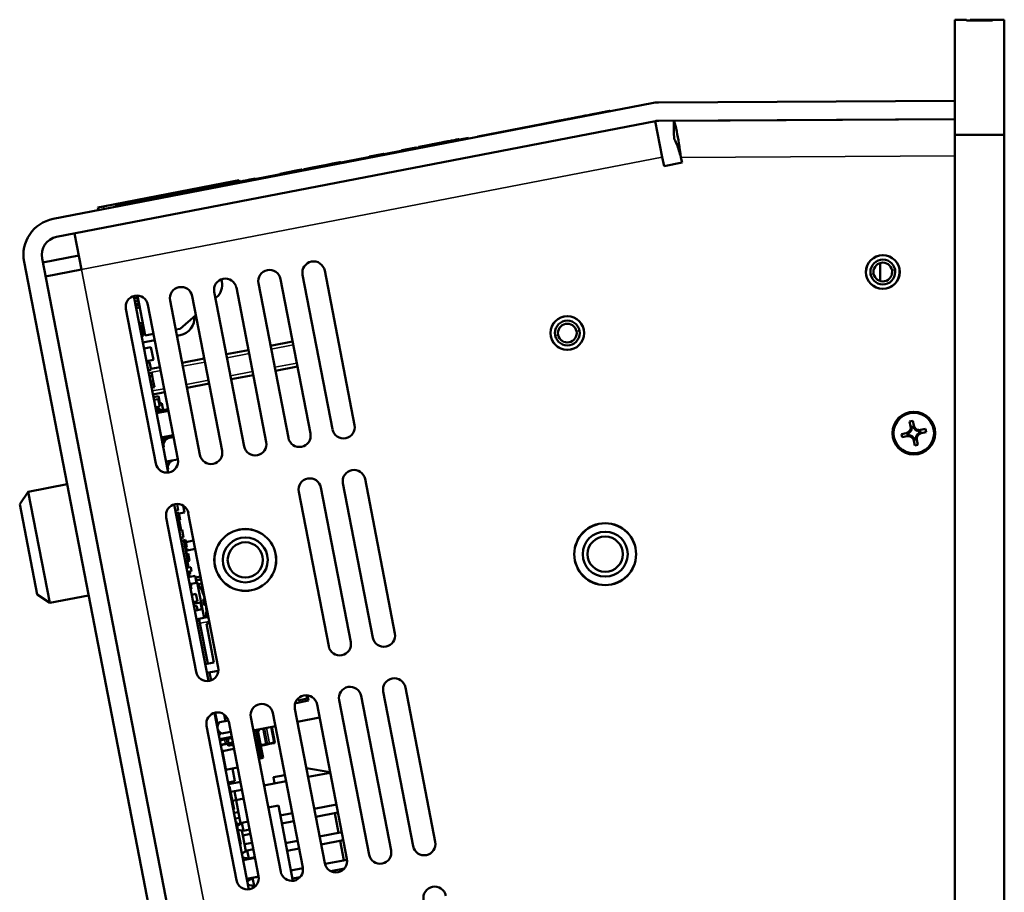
# Model space of a CAD drawing. Header units: inches. Extents: x 23.7 to 69.9, y 6 to 64.2.
# Tile 8 of 158: x 23.7 to 29.2, y 19.4 to 24.3. Entities that reach past the tile are written whole.
import ezdxf

# ---------------------------------------------------------------- set-up
doc = ezdxf.new("R2010")
doc.units = ezdxf.units.IN
doc.header["$MEASUREMENT"] = 0
doc.layers.add('Visible (ANSI)', color=7, linetype='Continuous', lineweight=50)
doc.layers.add('Visible Narrow (ANSI)', color=7, linetype='Continuous', lineweight=35)

msp = doc.modelspace()

# ---------------------------------------------------------------- linework, layer by layer
at = {"layer": 'Visible (ANSI)'}
for p, q in [((28.8896, 24.2518), (28.8896, 23.6118)), ((28.9546, 24.2518), (28.8896, 24.2518)), ((28.9546, 24.2468), (28.9546, 24.2518)), ((29.0996, 24.2468), (28.9546, 24.2468)), ((28.9746, 24.2468), (28.9746, 24.2518)), ((29.0996, 24.2518), (28.9746, 24.2518)), ((29.0996, 24.2518), (29.0996, 24.2468)), ((29.1646, 24.2518), (29.0996, 24.2518)), ((29.1646, 23.6118), (29.1646, 24.2518)), ((28.8896, 23.8006), (27.244, 23.7917)), ((27.2064, 23.788), (23.8794, 23.1443)), ((26.971, 23.7424), (26.9707, 23.7444)), ((26.9717, 23.7426), (26.9713, 23.7445)), ((26.9737, 23.743), (26.9733, 23.7449)), ((26.8747, 23.7259), (26.8742, 23.7258)), ((26.8746, 23.7238), (26.8742, 23.7258)), ((26.8751, 23.7239), (26.8747, 23.7259)), ((28.8896, 23.6987), (27.2445, 23.6898)), ((27.3287, 23.6902), (28.8896, 23.6986)), ((28.4302, 23.6962), (28.4302, 23.6962)), ((23.8988, 23.0443), (27.2257, 23.6879)), ((26.545, 23.6621), (26.2386, 23.6028)), ((26.602, 23.6731), (26.545, 23.6621)), ((26.5454, 23.6601), (26.545, 23.6621)), ((26.6569, 23.6837), (26.602, 23.6731)), ((26.6023, 23.6711), (26.602, 23.6731)), ((26.6573, 23.6817), (26.6569, 23.6837)), ((26.6587, 23.682), (26.6583, 23.684)), ((26.6598, 23.6822), (26.6594, 23.6842)), ((27.2254, 23.6879), (27.2641, 23.4878)), ((26.1872, 23.5959), (24.2236, 23.216)), ((26.094, 23.5779), (26.0937, 23.5798)), ((26.0971, 23.5805), (26.0991, 23.5809)), ((26.0974, 23.5785), (26.0971, 23.5805)), ((26.0995, 23.5789), (26.0991, 23.5809)), ((26.1346, 23.5857), (26.1343, 23.5877)), ((26.1882, 23.591), (26.1872, 23.5959)), ((26.2369, 23.6025), (26.2368, 23.6024)), ((26.2372, 23.6005), (26.2368, 23.6024)), ((26.2369, 23.6025), (26.2386, 23.6028)), ((26.2373, 23.6005), (26.2369, 23.6025)), ((26.239, 23.6008), (26.2386, 23.6028)), ((28.8896, 23.6118), (29.1646, 23.6118)), ((28.8896, 23.6118), (28.8896, 8.3718)), ((29.1646, 8.3718), (29.1646, 23.6118)), ((25.8165, 23.5242), (25.8161, 23.5261)), ((25.8174, 23.5264), (25.8368, 23.5301)), ((25.8178, 23.5244), (25.8174, 23.5264)), ((25.8368, 23.5301), (25.896, 23.5416)), ((25.8372, 23.5282), (25.8368, 23.5301)), ((25.8964, 23.5396), (25.896, 23.5416)), ((25.8977, 23.5399), (25.8973, 23.5418)), ((25.9104, 23.5423), (25.91, 23.5443)), ((25.9134, 23.545), (25.9703, 23.556)), ((25.9138, 23.543), (25.9134, 23.545)), ((25.9934, 23.5584), (25.993, 23.5603)), ((26.0005, 23.5598), (26.0002, 23.5617)), ((26.0127, 23.5621), (26.0124, 23.5641)), ((25.6364, 23.4893), (25.636, 23.4913)), ((25.6374, 23.4915), (25.7159, 23.5067)), ((25.6377, 23.4896), (25.6374, 23.4915)), ((25.7163, 23.5048), (25.7159, 23.5067)), ((25.7176, 23.505), (25.7173, 23.507)), ((27.2641, 23.4878), (27.2738, 23.4378)), ((27.3738, 23.4571), (27.3681, 23.4866)), ((25.2296, 23.4127), (25.2588, 23.4183)), ((25.2592, 23.4163), (25.2588, 23.4183)), ((25.2612, 23.4167), (25.2608, 23.4187)), ((25.2734, 23.4191), (25.273, 23.4211)), ((25.2764, 23.4217), (25.3208, 23.4303)), ((25.2768, 23.4197), (25.2764, 23.4217)), ((25.3208, 23.4303), (25.3596, 23.4378)), ((25.3212, 23.4283), (25.3208, 23.4303)), ((25.3596, 23.4378), (25.3996, 23.4455)), ((25.3599, 23.4358), (25.3596, 23.4378)), ((25.3996, 23.4455), (25.4308, 23.4516)), ((25.4, 23.4436), (25.3996, 23.4455)), ((25.4308, 23.4516), (25.4728, 23.4597)), ((25.4312, 23.4496), (25.4308, 23.4516)), ((25.4731, 23.4577), (25.4728, 23.4597)), ((25.4765, 23.4584), (25.4762, 23.4604)), ((27.2738, 23.4378), (27.3738, 23.4571)), ((24.9575, 23.36), (24.9646, 23.3614)), ((24.965, 23.3594), (24.9646, 23.3614)), ((25.0016, 23.3665), (25.0012, 23.3685)), ((25.1393, 23.3931), (25.1389, 23.3951)), ((25.141, 23.3955), (25.2296, 23.4127)), ((25.1413, 23.3935), (25.141, 23.3955)), ((25.23, 23.4107), (25.2296, 23.4127)), ((24.8843, 23.354), (24.1578, 23.2134)), ((24.74, 23.3159), (24.7396, 23.3179)), ((24.742, 23.3163), (24.7416, 23.3182)), ((24.7428, 23.3164), (24.7425, 23.3184)), ((24.8241, 23.3322), (24.8238, 23.3341)), ((24.8272, 23.3348), (24.8292, 23.3352)), ((24.8275, 23.3328), (24.8272, 23.3348)), ((24.8296, 23.3332), (24.8292, 23.3352)), ((24.8647, 23.34), (24.8644, 23.342)), ((24.8797, 23.3429), (24.8793, 23.3449)), ((24.8843, 23.354), (24.9137, 23.3597)), ((24.9153, 23.3518), (24.9137, 23.3597)), ((24.9199, 23.3527), (24.9296, 23.3546)), ((24.9203, 23.3508), (24.9199, 23.3527)), ((24.9299, 23.3526), (24.9296, 23.3546)), ((24.9578, 23.358), (24.9575, 23.36)), ((24.2454, 23.2266), (24.6088, 23.2969)), ((24.2461, 23.2233), (24.6094, 23.2936)), ((24.4418, 23.2582), (24.4415, 23.2602)), ((24.4449, 23.2608), (24.4469, 23.2612)), ((24.4452, 23.2589), (24.4449, 23.2608)), ((24.4473, 23.2593), (24.4469, 23.2612)), ((24.4824, 23.2661), (24.482, 23.268)), ((24.4832, 23.2662), (24.4829, 23.2682)), ((24.5645, 23.2819), (24.5642, 23.2839)), ((24.5676, 23.2846), (24.5696, 23.285)), ((24.5679, 23.2826), (24.5676, 23.2846)), ((24.57, 23.283), (24.5696, 23.285)), ((24.6051, 23.2898), (24.6048, 23.2918)), ((24.6165, 23.2984), (24.6088, 23.2969)), ((24.6171, 23.2951), (24.6094, 23.2936)), ((24.6165, 23.2984), (24.6197, 23.2947)), ((24.6165, 23.2984), (24.6171, 23.2951)), ((24.6171, 23.2951), (24.6194, 23.2926)), ((24.6171, 23.2951), (24.6177, 23.2922)), ((24.6201, 23.2927), (24.6197, 23.2947)), ((24.6222, 23.2931), (24.6218, 23.2951)), ((24.1283, 23.2077), (24.1578, 23.2134)), ((24.1283, 23.2077), (24.1312, 23.193)), ((24.2246, 23.2111), (24.2236, 23.216)), ((24.2454, 23.2266), (24.23, 23.2236)), ((24.2306, 23.2204), (24.23, 23.2236)), ((24.2461, 23.2233), (24.2306, 23.2204)), ((24.2312, 23.2174), (24.2306, 23.2204)), ((24.2461, 23.2233), (24.2454, 23.2266)), ((24.2466, 23.2204), (24.2461, 23.2233)), ((24.3605, 23.2425), (24.3601, 23.2444)), ((23.9988, 23.0636), (24.0376, 22.8635)), ((26.5755, 8.6727), (23.8181, 22.9249)), ((23.8226, 22.9016), (24.0227, 22.9403)), ((23.7181, 22.9055), (26.4755, 8.6534)), ((28.4746, 22.7992), (28.4746, 22.899)), ((24.0376, 22.8635), (23.8375, 22.8248)), ((25.2656, 22.8337), (25.4318, 21.9747)), ((25.5545, 21.9984), (25.3883, 22.8575)), ((24.8169, 22.7956), (24.8143, 22.8092)), ((25.0636, 21.9034), (24.8974, 22.7625)), ((25.0201, 22.7863), (25.1863, 21.9272)), ((25.3091, 21.9509), (25.1428, 22.81)), ((24.3282, 22.7158), (24.5181, 21.7345)), ((24.3306, 22.7035), (24.3502, 22.7073)), ((24.3499, 22.6879), (24.3463, 22.7066)), ((24.3481, 22.7181), (24.3911, 22.4962)), ((24.8182, 21.856), (24.652, 22.715)), ((24.7747, 22.7388), (24.9409, 21.8797)), ((24.7814, 22.7039), (24.7869, 22.7087)), ((24.3342, 22.6848), (24.3499, 22.6879)), ((24.3371, 22.6697), (24.3568, 22.6735)), ((24.3388, 22.6612), (24.3584, 22.665)), ((24.3414, 22.6475), (24.3611, 22.6513)), ((24.5727, 21.8085), (24.4065, 22.6675)), ((24.5292, 22.6913), (24.6954, 21.8322)), ((24.2838, 22.6438), (24.45, 21.7847)), ((24.5855, 22.5339), (24.6724, 22.6093)), ((24.3576, 22.5641), (24.3673, 22.5659)), ((24.3578, 22.5631), (24.3774, 22.5669)), ((24.3604, 22.5493), (24.3801, 22.5531)), ((24.3675, 22.5649), (24.3673, 22.5659)), ((24.3781, 22.51), (24.3701, 22.5512)), ((24.3684, 22.5081), (24.3781, 22.51)), ((24.3712, 22.4934), (24.381, 22.4953)), ((24.381, 22.4953), (24.3781, 22.51)), ((24.3793, 22.504), (24.3892, 22.5059)), ((24.3799, 22.5007), (24.3898, 22.5026)), ((24.3911, 22.4962), (24.4379, 22.5053)), ((24.5606, 22.5291), (24.5855, 22.5339)), ((24.5856, 22.4977), (24.5674, 22.4942)), ((24.4446, 22.4704), (24.3782, 22.4576)), ((24.3848, 22.4235), (24.4231, 22.4309)), ((24.4365, 22.3612), (24.4231, 22.4309)), ((25.0873, 22.4392), (25.21, 22.4629)), ((24.8418, 22.3917), (24.9645, 22.4155)), ((24.3983, 22.3537), (24.4365, 22.3612)), ((24.3999, 22.3451), (24.4156, 22.3482)), ((24.4238, 22.306), (24.4156, 22.3482)), ((24.5964, 22.3442), (24.7191, 22.368)), ((25.1142, 22.3), (25.2369, 22.3238)), ((24.4081, 22.3029), (24.4238, 22.306)), ((24.4114, 22.2857), (24.4271, 22.2887)), ((24.4147, 22.269), (24.4304, 22.272)), ((24.4229, 22.3107), (24.4736, 22.3205)), ((24.4304, 22.272), (24.4271, 22.2887)), ((24.4361, 22.2422), (24.4304, 22.272)), ((24.8687, 22.2526), (24.9915, 22.2763)), ((24.4204, 22.2391), (24.4361, 22.2422)), ((24.4237, 22.2223), (24.4394, 22.2253)), ((24.4394, 22.2253), (24.4361, 22.2422)), ((24.4426, 22.2087), (24.4394, 22.2253)), ((24.6233, 22.2051), (24.746, 22.2288)), ((24.4269, 22.2056), (24.4426, 22.2087)), ((24.4341, 22.1685), (24.5006, 22.1813)), ((24.437, 22.1534), (24.4645, 22.1588)), ((24.4738, 22.1107), (24.4645, 22.1588)), ((24.4399, 22.1386), (24.4635, 22.1431)), ((24.4714, 22.1019), (24.4635, 22.1431)), ((24.4699, 22.1099), (24.4738, 22.1107)), ((24.4723, 22.1183), (24.4831, 22.1204)), ((24.4728, 22.1158), (24.4836, 22.1179)), ((24.4836, 22.1179), (24.4831, 22.1204)), ((24.4906, 22.0819), (24.4836, 22.1179)), ((24.4479, 22.0973), (24.4714, 22.1019)), ((24.4523, 22.0744), (24.4747, 22.0788)), ((24.4525, 22.0733), (24.519, 22.0861)), ((24.4542, 22.0646), (24.5207, 22.0774)), ((24.4831, 22.0804), (24.5188, 22.0873)), ((28.6382, 22.0188), (28.6558, 22.0226)), ((28.644, 21.9919), (28.6382, 22.0188)), ((28.6558, 22.0226), (28.6616, 21.9958)), ((24.5468, 21.9421), (24.4804, 21.9293)), ((28.5927, 21.948), (28.6196, 21.9539)), ((28.5965, 21.9304), (28.5927, 21.948)), ((28.6245, 21.9509), (28.6266, 21.941)), ((28.6263, 21.9499), (28.6278, 21.9426)), ((28.6352, 21.9572), (28.6356, 21.9552)), ((28.6385, 21.9418), (28.639, 21.9397)), ((28.6495, 21.9768), (28.6474, 21.9763)), ((28.6587, 21.9909), (28.6487, 21.9887)), ((28.6577, 21.9891), (28.6504, 21.9875)), ((28.665, 21.9802), (28.6629, 21.9797)), ((28.6846, 21.9658), (28.6841, 21.9679)), ((28.6879, 21.9503), (28.6875, 21.9524)), ((28.6969, 21.9576), (28.6953, 21.965)), ((28.6987, 21.9567), (28.6965, 21.9666)), ((28.6997, 21.9713), (28.7266, 21.9772)), ((28.7304, 21.9596), (28.7035, 21.9537)), ((28.7266, 21.9772), (28.7304, 21.9596)), ((24.4823, 21.9191), (24.5488, 21.932)), ((24.4919, 21.8921), (24.4948, 21.8772)), ((28.6234, 21.9363), (28.5965, 21.9304)), ((28.6581, 21.9274), (28.6602, 21.9279)), ((28.6673, 21.8849), (28.6615, 21.9118)), ((28.6644, 21.9167), (28.6744, 21.9189)), ((28.6654, 21.9185), (28.6727, 21.9201)), ((28.6849, 21.8888), (28.6673, 21.8849)), ((28.6736, 21.9308), (28.6757, 21.9312)), ((28.6791, 21.9156), (28.6849, 21.8888)), ((24.4948, 21.8772), (24.4906, 21.8764)), ((24.5063, 21.7951), (24.5728, 21.8079)), ((24.5188, 21.7532), (24.5146, 21.7524)), ((24.5159, 21.768), (24.5188, 21.7532)), ((23.9571, 21.6699), (23.7411, 21.6281)), ((25.4897, 21.6752), (25.6559, 20.8162)), ((25.7786, 20.8399), (25.6124, 21.699)), ((23.6936, 21.5578), (23.7411, 21.6281)), ((23.7411, 21.6281), (23.8608, 21.0096)), ((25.2443, 21.6277), (25.4105, 20.7687)), ((25.5332, 20.7924), (25.367, 21.6515)), ((23.7905, 21.0571), (23.6936, 21.5578)), ((24.5523, 21.5573), (24.7422, 20.5759)), ((24.575, 21.5245), (24.5682, 21.5596)), ((24.5593, 21.5215), (24.575, 21.5245)), ((24.5618, 21.5083), (24.5775, 21.5114)), ((24.5857, 21.4692), (24.5775, 21.5114)), ((24.5785, 21.5066), (24.6089, 21.5125)), ((24.6089, 21.5125), (24.6015, 21.5507)), ((24.7969, 20.65), (24.6306, 21.509)), ((24.5079, 21.4853), (24.6741, 20.6262)), ((24.5642, 21.496), (24.5749, 21.4981)), ((24.5912, 21.4137), (24.5749, 21.4981)), ((24.5807, 21.4682), (24.5857, 21.4692)), ((24.5805, 21.4116), (24.5912, 21.4137)), ((24.5912, 21.4141), (24.5962, 21.4151)), ((24.6043, 21.3729), (24.5962, 21.4151)), ((24.5886, 21.3698), (24.6043, 21.3729)), ((24.5915, 21.3551), (24.615, 21.3597)), ((24.5918, 21.3531), (24.6061, 21.3559)), ((24.6287, 21.2391), (24.6061, 21.3559)), ((24.623, 21.3185), (24.615, 21.3597)), ((24.6173, 21.348), (24.6602, 21.3563)), ((24.6137, 21.3167), (24.623, 21.3185)), ((24.6169, 21.3001), (24.6691, 21.3102)), ((24.6201, 21.2833), (24.6295, 21.2851)), ((24.6374, 21.2439), (24.6295, 21.2851)), ((24.6145, 21.2363), (24.6287, 21.2391)), ((24.6324, 21.2063), (24.6261, 21.2386)), ((24.6281, 21.2421), (24.6374, 21.2439)), ((24.6207, 21.204), (24.6443, 21.2086)), ((24.6249, 21.1824), (24.6484, 21.187)), ((24.64, 21.1669), (24.6366, 21.1847)), ((24.6484, 21.187), (24.6443, 21.2086)), ((24.6283, 21.1646), (24.64, 21.1669)), ((24.6305, 21.1531), (24.6688, 21.1605)), ((24.638, 21.1148), (24.6762, 21.1222)), ((24.6762, 21.1222), (24.6688, 21.1605)), ((24.6708, 21.1506), (24.6989, 21.156)), ((24.6736, 21.136), (24.7018, 21.1415)), ((24.702, 21.1403), (24.6738, 21.1349)), ((24.6801, 21.1233), (24.6761, 21.1229)), ((24.6801, 21.1233), (24.7181, 20.9269)), ((24.7063, 21.1182), (24.6863, 21.1144)), ((24.6449, 21.1013), (24.6407, 21.1005)), ((24.6421, 21.1156), (24.6449, 21.1013)), ((24.6436, 21.0859), (24.6477, 21.0867)), ((24.6477, 21.0867), (24.6449, 21.1013)), ((24.7012, 21.0875), (24.701, 21.0886)), ((24.7137, 21.0796), (24.7061, 21.0781)), ((23.7905, 21.0571), (23.8608, 21.0096)), ((24.0768, 21.0514), (23.8608, 21.0096)), ((24.6495, 21.0554), (24.673, 21.0599)), ((24.6574, 21.0142), (24.681, 21.0187)), ((24.6591, 21.0054), (24.6974, 21.0128)), ((24.681, 21.0187), (24.673, 21.0599)), ((24.7048, 20.9745), (24.6974, 21.0128)), ((24.7188, 20.9969), (24.7127, 21.0283)), ((24.7225, 21.029), (24.7131, 21.0263)), ((24.7212, 21.0409), (24.7201, 21.0407)), ((24.662, 20.9906), (24.6777, 20.9937)), ((24.6665, 20.9671), (24.6823, 20.9701)), ((24.6823, 20.9701), (24.6777, 20.9937)), ((24.6823, 20.9701), (24.7048, 20.9745)), ((24.7275, 21.0033), (24.7177, 21.0023)), ((24.7277, 21.0023), (24.7179, 21.0013)), ((24.7287, 21.0023), (24.728, 21.0021)), ((24.6896, 20.9214), (24.7424, 20.9316)), ((24.6907, 20.9213), (24.6954, 20.8971)), ((24.7298, 20.94), (24.7297, 20.9403)), ((24.7399, 20.9443), (24.7299, 20.9423)), ((24.6954, 20.8971), (24.7389, 20.6722)), ((24.7316, 20.8939), (24.749, 20.8973)), ((24.7732, 20.6789), (24.7316, 20.8939)), ((24.7241, 20.6694), (24.7732, 20.6789)), ((24.7965, 20.6325), (24.7336, 20.6203)), ((24.7977, 20.6317), (24.7965, 20.6325)), ((24.7484, 20.6231), (24.7568, 20.5793)), ((25.7139, 20.5167), (25.8801, 19.6576)), ((26.0028, 19.6814), (25.8366, 20.5405)), ((25.2981, 20.4667), (25.2294, 20.4534)), ((25.24, 20.4776), (25.2418, 20.4681)), ((25.2418, 20.4681), (25.2909, 20.4776)), ((25.2909, 20.4776), (25.2873, 20.496)), ((25.2925, 20.4956), (25.2981, 20.4667)), ((25.4684, 20.4692), (25.6346, 19.6102)), ((25.7573, 19.6339), (25.5911, 20.493)), ((25.223, 20.4217), (25.3892, 19.5627)), ((25.2294, 20.4534), (25.228, 20.4606)), ((25.5119, 19.5864), (25.3457, 20.4455)), ((24.7765, 20.3988), (24.9664, 19.4174)), ((24.794, 20.3291), (24.7803, 20.3997)), ((24.8534, 20.3562), (24.8053, 20.3469)), ((24.8363, 20.3529), (24.8291, 20.3899)), ((24.9775, 20.3743), (25.1437, 19.5152)), ((25.2664, 19.5389), (25.1002, 20.398)), ((25.2371, 20.3488), (25.3598, 20.3726)), ((24.7321, 20.3268), (24.8983, 19.4677)), ((24.7922, 20.3382), (24.7988, 20.3395)), ((24.7978, 20.3379), (24.7925, 20.3369)), ((24.793, 20.3344), (24.7963, 20.3351)), ((25.021, 19.4914), (24.8548, 20.3505)), ((24.9916, 20.3013), (25.1143, 20.3251)), ((25.0053, 20.304), (25.0339, 20.1564)), ((25.0206, 20.2975), (25.0095, 20.3)), ((25.0456, 20.1485), (25.0166, 20.2984)), ((25.0912, 20.3206), (25.1081, 20.2333)), ((25.1106, 20.2338), (25.0937, 20.3211)), ((24.8048, 20.2733), (24.8003, 20.2964)), ((24.8009, 20.2726), (24.8048, 20.2733)), ((24.8714, 20.2649), (24.8049, 20.252)), ((24.8318, 20.2523), (24.8058, 20.2472)), ((24.8063, 20.2448), (24.8323, 20.2498)), ((24.8658, 20.2935), (24.8175, 20.2841)), ((24.8441, 20.2546), (24.8318, 20.2523)), ((24.8323, 20.2498), (24.8421, 20.2517)), ((24.852, 20.2536), (24.8421, 20.2517)), ((24.8441, 20.2546), (24.8515, 20.2561)), ((24.8723, 20.2601), (24.8515, 20.2561)), ((24.852, 20.2536), (24.8728, 20.2576)), ((24.8369, 20.2261), (24.8109, 20.2211)), ((24.8114, 20.2186), (24.8374, 20.2237)), ((24.8165, 20.1919), (24.8186, 20.1923)), ((24.841, 20.0764), (24.8186, 20.1923)), ((24.8841, 20.199), (24.8197, 20.1865)), ((24.8467, 20.228), (24.8369, 20.2261)), ((24.8374, 20.2237), (24.8497, 20.226)), ((24.8467, 20.228), (24.8565, 20.2299)), ((24.857, 20.2275), (24.8497, 20.226)), ((24.8773, 20.2339), (24.8565, 20.2299)), ((24.857, 20.2275), (24.8778, 20.2315)), ((24.8793, 20.2236), (24.8585, 20.2196)), ((24.859, 20.2172), (24.8798, 20.2212)), ((24.869, 20.2286), (24.878, 20.2303)), ((25.0615, 20.2243), (25.0321, 20.2186)), ((25.0325, 20.2161), (25.062, 20.2218)), ((25.0615, 20.2243), (25.0713, 20.2262)), ((25.0693, 20.2232), (25.062, 20.2218)), ((25.0693, 20.2232), (25.0816, 20.2256)), ((25.0811, 20.2281), (25.0713, 20.2262)), ((25.1081, 20.2333), (25.0811, 20.2281)), ((25.0816, 20.2256), (25.1086, 20.2308)), ((25.1081, 20.2333), (25.1106, 20.2338)), ((25.1081, 20.2333), (25.1086, 20.2308)), ((25.1106, 20.2338), (25.1086, 20.2308)), ((25.0339, 20.1564), (25.0202, 20.1537)), ((25.0221, 20.1439), (25.0456, 20.1485)), ((25.0456, 20.1485), (25.0339, 20.1564)), ((24.8399, 20.0822), (24.9043, 20.0946)), ((24.8896, 20.0197), (24.8761, 20.0892)), ((25.287, 20.0909), (25.4186, 20.0687)), ((24.8389, 20.076), (24.841, 20.0764)), ((25.1035, 20.0406), (25.167, 20.0529)), ((25.1035, 20.0406), (25.1101, 20.0063)), ((25.2964, 20.0423), (25.4191, 20.0661)), ((24.8513, 20.0123), (24.8896, 20.0197)), ((24.9198, 20.0146), (24.8533, 20.0017)), ((24.8558, 19.989), (24.8597, 19.9897)), ((24.8844, 19.8621), (24.8597, 19.9897)), ((24.9282, 19.9711), (24.8863, 19.963)), ((25.0509, 19.9948), (25.1736, 20.0186)), ((24.8863, 19.963), (24.8656, 19.959)), ((24.8863, 19.963), (24.8958, 19.9139)), ((24.8958, 19.9139), (24.9377, 19.922)), ((24.8958, 19.9139), (24.8751, 19.9099)), ((24.8958, 19.9139), (24.8751, 19.9099)), ((24.8805, 19.8613), (24.8844, 19.8621)), ((24.9211, 19.7828), (24.8958, 19.9139)), ((25.1309, 19.8829), (25.0747, 19.872)), ((25.1309, 19.8829), (25.2118, 19.4649)), ((25.4534, 19.8887), (25.3307, 19.865)), ((24.8842, 19.8422), (24.9087, 19.8469)), ((24.8902, 19.8109), (24.9148, 19.8157)), ((25.208, 19.8413), (25.1415, 19.8284)), ((25.462, 19.8446), (25.3392, 19.8208)), ((25.4446, 19.8412), (25.4657, 19.7322)), ((24.8934, 19.7944), (24.8973, 19.7951)), ((24.922, 19.6675), (24.8973, 19.7951)), ((24.9002, 19.7805), (24.9208, 19.7845)), ((24.9002, 19.7804), (24.9208, 19.7844)), ((24.9019, 19.7713), (24.9284, 19.7872)), ((24.9625, 19.7938), (24.9284, 19.7872)), ((24.937, 19.743), (24.9284, 19.7872)), ((25.2165, 19.7971), (25.15, 19.7842)), ((24.937, 19.743), (24.9065, 19.7478)), ((24.9338, 19.7175), (24.9286, 19.7443)), ((24.9757, 19.7256), (24.9338, 19.7175)), ((24.9433, 19.6684), (24.9338, 19.7175)), ((24.9711, 19.7496), (24.937, 19.743)), ((25.483, 19.7356), (25.3603, 19.7118)), ((24.9181, 19.6668), (24.922, 19.6675)), ((24.9852, 19.6765), (24.9433, 19.6684)), ((24.9508, 19.6296), (24.9433, 19.6684)), ((25.2376, 19.6881), (25.1711, 19.6752)), ((25.2461, 19.6439), (25.1797, 19.6311)), ((25.4916, 19.6914), (25.3689, 19.6677)), ((25.4742, 19.688), (25.4953, 19.5791)), ((24.928, 19.616), (24.958, 19.634)), ((24.9666, 19.5898), (24.9319, 19.5953)), ((25.0014, 19.5926), (24.935, 19.5797)), ((24.9921, 19.6406), (24.958, 19.634)), ((24.9666, 19.5898), (24.958, 19.634)), ((24.9595, 19.5845), (24.9582, 19.5912)), ((25.0007, 19.5964), (24.9666, 19.5898)), ((25.2671, 19.5349), (25.2008, 19.5221)), ((25.5125, 19.5824), (25.3901, 19.5587)), ((25.4979, 19.5337), (25.4218, 19.519)), ((24.9552, 19.4754), (25.0215, 19.4882)), ((24.9576, 19.4628), (24.9877, 19.4808)), ((24.9804, 19.4765), (24.9797, 19.4801)), ((25.0216, 19.4874), (24.9877, 19.4808)), ((24.9962, 19.4367), (24.9877, 19.4808)), ((25.2524, 19.4862), (25.2093, 19.4779)), ((24.9962, 19.4367), (24.9616, 19.4422)), ((24.9903, 19.4251), (24.9878, 19.438)), ((25.007, 19.4387), (24.9962, 19.4367))]:
    msp.add_line(p, q, dxfattribs=at)
for centre, radius in [((28.4895, 22.8491), 0.0938), ((26.7365, 22.5099), 0.0938), ((28.6616, 21.9538), 0.119), ((28.6616, 21.9538), 0.1125), ((26.9469, 21.2807), 0.172), ((26.9469, 21.2807), 0.1715), ((24.9471, 21.2488), 0.172), ((24.9471, 21.2488), 0.1715), ((26.9469, 21.2807), 0.125), ((24.9471, 21.2488), 0.125), ((24.9471, 21.2488), 0.0979), ((26.9469, 21.2807), 0.0979)]:
    msp.add_circle(centre, radius, dxfattribs=at)
for centre, radius, start, end in [((27.2451, 23.5879), 0.2038, 90.31, 100.95), ((27.2451, 23.5879), 0.1019, 90.31, 100.95), ((23.9182, 22.9442), 0.2038, 100.95, 190.95), ((23.9182, 22.9442), 0.1019, 100.95, 190.95), ((28.4895, 22.8491), 0.0935, 10.95, 190.95), ((25.3269, 22.8456), 0.0625, 10.95, 190.95), ((28.4895, 22.8491), 0.069, 10.95, 190.95), ((28.4895, 22.8491), 0.0521, 10.95, 190.95), ((25.0815, 22.7981), 0.0625, 10.95, 190.95), ((28.4895, 22.8491), 0.0935, 190.95, 10.95), ((28.4895, 22.8491), 0.069, 190.95, 10.95), ((28.4895, 22.8491), 0.0521, 190.95, 10.95), ((24.5906, 22.7032), 0.0625, 10.95, 190.95), ((24.836, 22.7506), 0.0625, 10.95, 190.95), ((24.7266, 22.7782), 0.092, 310.95, 10.95), ((24.3451, 22.6557), 0.0625, 10.95, 190.95), ((24.5672, 22.5931), 0.0971, 280.95, 5.2138), ((26.7365, 22.5099), 0.0935, 10.95, 190.95), ((26.7365, 22.5099), 0.069, 10.95, 190.95), ((26.7365, 22.5099), 0.0521, 10.95, 190.95), ((26.7365, 22.5099), 0.0935, 190.95, 10.95), ((26.7365, 22.5099), 0.069, 190.95, 10.95), ((26.7365, 22.5099), 0.0521, 190.95, 10.95), ((24.4936, 22.1302), 0.0548, 216.4337, 252.2767), ((24.4936, 22.1302), 0.0509, 218.5579, 261.8588), ((24.4934, 22.1314), 0.0509, 220.0811, 261.8588), ((25.4931, 21.9865), 0.0625, 190.95, 10.95), ((28.6929, 22.0026), 0.032, 192.29, 282.29), ((25.2477, 21.9391), 0.0625, 190.95, 10.95), ((28.6128, 21.9851), 0.032, 282.29, 12.29), ((28.6128, 21.9851), 0.0377, 290.9683, 307.3324), ((28.6302, 21.905), 0.0377, 77.2476, 93.6117), ((28.6128, 21.9851), 0.0377, 314.1747, 340.4053), ((28.6302, 21.905), 0.0377, 44.1747, 70.4053), ((28.6128, 21.9851), 0.0377, 347.2476, 3.6117), ((28.6929, 22.0026), 0.0377, 200.9683, 217.3324), ((28.6929, 22.0026), 0.0377, 224.1747, 250.4053), ((28.7103, 21.9225), 0.0377, 134.1747, 160.4053), ((28.7103, 21.9225), 0.032, 102.29, 192.29), ((28.6929, 22.0026), 0.0377, 257.2476, 273.6117), ((28.7103, 21.9225), 0.0377, 110.9683, 127.3324), ((24.5415, 21.8828), 0.0548, 132.118, 169.9017), ((24.5417, 21.8817), 0.0548, 129.6233, 169.9017), ((24.5417, 21.8817), 0.0509, 120.0412, 168.192), ((25.0022, 21.8916), 0.0625, 190.95, 10.95), ((28.6302, 21.905), 0.032, 12.29, 102.29), ((28.6302, 21.905), 0.0377, 20.9683, 37.3324), ((28.7103, 21.9225), 0.0377, 167.2476, 183.6117), ((24.7568, 21.8441), 0.0625, 190.95, 10.95), ((24.5113, 21.7966), 0.0625, 190.95, 10.95), ((24.5657, 21.7576), 0.0548, 129.6233, 169.9017), ((24.5657, 21.7576), 0.0509, 120.0412, 168.192), ((25.5511, 21.6871), 0.0625, 10.95, 190.95), ((25.3056, 21.6396), 0.0625, 10.95, 190.95), ((24.5693, 21.4972), 0.0625, 10.95, 190.95), ((24.6437, 21.3542), 0.0509, 234.8791, 261.8588), ((24.6437, 21.3542), 0.0548, 238.9864, 252.2767), ((24.4599, 20.9649), 0.2713, 27.5795, 35.7369), ((24.6946, 21.0911), 0.0548, 152.5235, 159.8374), ((24.6946, 21.0911), 0.0509, 148.9279, 168.192), ((24.6943, 21.0873), 0.0068, 10.95, 27.5795), ((24.6923, 20.9077), 0.014, 100.95, 190.95), ((24.4599, 20.9649), 0.2713, 352.4, 354.3205), ((24.7231, 20.9387), 0.0068, 354.3205, 10.95), ((25.4718, 20.7805), 0.0625, 190.95, 10.95), ((25.7173, 20.828), 0.0625, 190.95, 10.95), ((24.7355, 20.6381), 0.0625, 190.95, 10.95), ((25.7752, 20.5286), 0.0625, 10.95, 190.95), ((25.5298, 20.4811), 0.0625, 10.95, 190.95), ((25.2843, 20.4336), 0.0625, 10.95, 190.95), ((25.0389, 20.3861), 0.0625, 10.95, 190.95), ((24.7934, 20.3386), 0.0625, 10.95, 190.95), ((24.8296, 20.319), 0.037, 131.0827, 250.8173), ((25.0386, 20.2935), 0.0298, 157.0198, 167.3135), ((25.0392, 20.2902), 0.02, 100.95, 158.4438), ((24.8376, 20.2227), 0.01, 12.3938, 16.7029), ((24.8571, 20.227), 0.01, 192.3938, 280.95), ((24.8376, 20.2227), 0.0125, 12.3938, 15.5495), ((24.8571, 20.227), 0.0075, 192.3938, 280.95), ((24.8666, 20.2408), 0.0125, 255.7742, 280.95), ((25.9414, 19.6695), 0.0625, 190.95, 10.95), ((25.4505, 19.5745), 0.0625, 190.95, 10.95), ((25.696, 19.622), 0.0625, 190.95, 10.95), ((25.2051, 19.5271), 0.0625, 190.95, 10.95), ((24.9596, 19.4796), 0.0625, 190.95, 10.95), ((25.9994, 19.3701), 0.0625, 10.95, 190.95)]:
    msp.add_arc(centre, radius, start, end, dxfattribs=at)
for centre, major_axis, ratio, start_param, end_param in [((28.6174, 21.9861), (0.0354, 0.0077), 0.9914, 4.695846, 5.027133), ((28.6349, 21.906), (-0.0354, -0.0077), 0.9914, 4.397645, 4.728932), ((28.6138, 21.9805), (-0.0077, 0.0354), 0.9914, 4.397645, 4.728932), ((28.6939, 21.9979), (0.0077, -0.0354), 0.9914, 4.695846, 5.027133), ((28.6883, 22.0016), (0.0354, 0.0077), 0.9914, 4.397645, 4.728932), ((28.7057, 21.9214), (-0.0354, -0.0077), 0.9914, 4.695846, 5.027133), ((28.6292, 21.9096), (-0.0077, 0.0354), 0.9914, 4.695846, 5.027133), ((28.7093, 21.9271), (0.0077, -0.0354), 0.9914, 4.397645, 4.728932), ((24.4607, 20.966), (0.2232, -0.1539), 0.992515, 0.879611, 1.078304), ((24.4608, 20.9655), (-0.1558, 0.2218), 0.995429, 4.37815, 4.573103), ((24.463, 20.9539), (0.2606, 0.0745), 0.039044, 0.085224, 0.283917), ((24.4587, 20.9762), (0.2696, 0.028), 0.085545, 6.003362, 6.202055), ((24.461, 20.9646), (-0.0618, -0.2639), 0.995429, 1.706342, 1.905035)]:
    msp.add_ellipse(centre, major_axis=major_axis, ratio=ratio, start_param=start_param, end_param=end_param, dxfattribs=at)
for points, knots in [([(26.9707, 23.7444), (26.9707, 23.7444), (26.9705, 23.7444), (26.969, 23.7441), (26.9677, 23.7438), (26.9645, 23.7432), (26.9583, 23.742), (26.9539, 23.7412), (26.9455, 23.7395), (26.9321, 23.7369), (26.9154, 23.7337), (26.8958, 23.7299), (26.8821, 23.7273), (26.8747, 23.7259)], [1.4131373, 1.4131373, 1.4131373, 1.4131373, 1.4234387, 1.465811, 1.4939003, 1.5549172, 1.5890495, 1.6077555, 1.6543376, 1.6980363, 1.7431544, 1.7929699, 1.8499572, 1.8499572, 1.8499572, 1.8499572]), ([(26.9713, 23.7445), (26.9713, 23.7445), (26.9712, 23.7445), (26.9709, 23.7445), (26.9707, 23.7444)], [1.4197019, 1.4197019, 1.4197019, 1.4197019, 1.43082014, 1.44761045, 1.44761045, 1.44761045, 1.44761045]), ([(26.8742, 23.7258), (26.8736, 23.7256), (26.8708, 23.7251), (26.8645, 23.7239), (26.8542, 23.7219), (26.8411, 23.7193), (26.8292, 23.717), (26.8207, 23.7154), (26.8114, 23.7136), (26.8013, 23.7117), (26.7907, 23.7096), (26.7795, 23.7074), (26.7679, 23.7052), (26.7552, 23.7027), (26.7418, 23.7001), (26.7282, 23.6975), (26.7154, 23.695), (26.7033, 23.6927), (26.6923, 23.6905), (26.6827, 23.6887), (26.6748, 23.6872), (26.6683, 23.6859), (26.6636, 23.685), (26.6602, 23.6843), (26.6594, 23.6842), (26.6594, 23.6842)], [0.351644, 0.351644, 0.351644, 0.351644, 0.362058, 0.407587, 0.542619, 0.634624, 0.6689, 0.700332, 0.729725, 0.758008, 0.786203, 0.814887, 0.844733, 0.876358, 0.914649, 0.953122, 0.992467, 1.033298, 1.074794, 1.116227, 1.158223, 1.201414, 1.246602, 1.294679, 1.364888, 1.364888, 1.364888, 1.364888]), ([(27.3287, 23.6902), (27.3311, 23.6902), (27.3372, 23.6678), (27.352, 23.5923), (27.3607, 23.5397), (27.3681, 23.4866)], [-1, -1, -1, -1, -0.5, -0.5, 0, 0, 0, 0]), ([(26.6583, 23.684), (26.6583, 23.684), (26.6573, 23.6838), (26.6569, 23.6837), (26.6569, 23.6837), (26.6569, 23.6837)], [-0.39640389, -0.39640389, -0.39640389, -0.39640389, -0.39438249, -0.37037492, -0.36966006, -0.36966006, -0.36966006, -0.36966006]), ([(26.0527, 23.5719), (26.0562, 23.5726), (26.0597, 23.5733), (26.0659, 23.5745), (26.0691, 23.5751), (26.0758, 23.5764), (26.0787, 23.5769), (26.0842, 23.578), (26.0884, 23.5788), (26.0937, 23.5798)], [-0.5995832, -0.5995832, -0.5995832, -0.5995832, -0.4581175, -0.4581175, -0.3374607, -0.3374607, -0.1905298, -0.1905298, 0, 0, 0, 0]), ([(26.0937, 23.5798), (26.0945, 23.58), (26.0955, 23.5802), (26.0968, 23.5804), (26.0969, 23.5805), (26.0971, 23.5805)], [-0.02660079, -0.02660079, -0.02660079, -0.02660079, -0.00578557, -0.00578557, -0.00391542, -0.00391542, -0.00391542, -0.00391542]), ([(26.0991, 23.5809), (26.1045, 23.5819), (26.1099, 23.583), (26.1183, 23.5846), (26.1214, 23.5852), (26.126, 23.5861), (26.1287, 23.5866), (26.1334, 23.5875), (26.1343, 23.5877), (26.1343, 23.5877)], [-0.265126, -0.265126, -0.265126, -0.265126, -0.1774462, -0.1774462, -0.1131793, -0.1131793, -0.0632734, -0.0632734, 0, 0, 0, 0]), ([(27.3681, 23.4866), (27.3608, 23.5131), (27.3523, 23.5394), (27.3377, 23.5771), (27.3317, 23.5883), (27.3293, 23.5883)], [0, 0, 0, 0, 0.5, 0.5, 1, 1, 1, 1]), ([(25.8161, 23.5261), (25.8161, 23.5261), (25.8164, 23.5262), (25.8171, 23.5263), (25.8173, 23.5264), (25.8174, 23.5264)], [-0.23136971, -0.23136971, -0.23136971, -0.23136971, -0.18428295, -0.18428295, -0.17531567, -0.17531567, -0.17531567, -0.17531567]), ([(25.91, 23.5443), (25.91, 23.5443), (25.9107, 23.5444), (25.9127, 23.5448), (25.913, 23.5449), (25.9134, 23.545)], [-0.5784243, -0.5784243, -0.5784243, -0.5784243, -0.4607074, -0.4607074, -0.4382892, -0.4382892, -0.4382892, -0.4382892]), ([(25.9703, 23.556), (25.9756, 23.557), (25.9838, 23.5586), (25.9895, 23.5597), (25.9917, 23.5601), (25.993, 23.5603)], [-0.0475664, -0.0475664, -0.0475664, -0.0475664, -0.01629537, -0.01629537, 0, 0, 0, 0]), ([(25.993, 23.5603), (25.9944, 23.5606), (25.9956, 23.5609), (25.9979, 23.5613), (25.9991, 23.5615), (26.0002, 23.5617)], [-0.04396823, -0.04396823, -0.04396823, -0.04396823, -0.02536473, -0.02536473, 0, 0, 0, 0]), ([(26.0002, 23.5617), (26.0011, 23.5619), (26.0022, 23.5621), (26.0047, 23.5626), (26.0062, 23.5629), (26.0079, 23.5632)], [-0.05836585, -0.05836585, -0.05836585, -0.05836585, -0.02602768, -0.02602768, 0, 0, 0, 0]), ([(26.0124, 23.5641), (26.0124, 23.5641), (26.0127, 23.5642), (26.0147, 23.5646), (26.0164, 23.5649), (26.0195, 23.5655), (26.0223, 23.566), (26.0303, 23.5676), (26.0349, 23.5685), (26.0429, 23.57), (26.0477, 23.5709), (26.0527, 23.5719)], [-0.1116521, -0.1116521, -0.1116521, -0.1116521, -0.1016227, -0.1016227, -0.0895655, -0.0895655, -0.0666991, -0.0666991, -0.0389809, -0.0389809, 0, 0, 0, 0]), ([(24.9646, 23.3614), (24.9694, 23.3623), (24.974, 23.3632), (24.9821, 23.3648), (24.9857, 23.3655), (24.9929, 23.3669), (24.9956, 23.3674), (25.0003, 23.3683), (25.0012, 23.3685), (25.0012, 23.3685)], [-0.1712794, -0.1712794, -0.1712794, -0.1712794, -0.1370868, -0.1370868, -0.1063798, -0.1063798, -0.0646198, -0.0646198, 0, 0, 0, 0]), ([(25.1389, 23.3951), (25.1389, 23.3951), (25.1393, 23.3952), (25.1404, 23.3954), (25.1407, 23.3955), (25.141, 23.3955)], [-0.11165206, -0.11165206, -0.11165206, -0.11165206, -0.10162273, -0.10162273, -0.09904792, -0.09904792, -0.09904792, -0.09904792]), ([(24.625, 23.2957), (24.6261, 23.2959), (24.628, 23.2963), (24.6326, 23.2971), (24.6357, 23.2978), (24.6456, 23.2997), (24.6502, 23.3006), (24.6594, 23.3023), (24.6695, 23.3043), (24.6811, 23.3065)], [-0.1581674, -0.1581674, -0.1581674, -0.1581674, -0.132027, -0.132027, -0.1115569, -0.1115569, -0.0901642, -0.0901642, 0, 0, 0, 0]), ([(24.6811, 23.3065), (24.6873, 23.3077), (24.6936, 23.3089), (24.7067, 23.3115), (24.7119, 23.3125), (24.7202, 23.3141), (24.7247, 23.315), (24.7325, 23.3165), (24.7348, 23.3169), (24.7387, 23.3177), (24.7396, 23.3179), (24.7396, 23.3179)], [-0.176752, -0.176752, -0.176752, -0.176752, -0.15182, -0.15182, -0.1230042, -0.1230042, -0.094791, -0.094791, -0.066221, -0.066221, 0, 0, 0, 0]), ([(24.7425, 23.3184), (24.7425, 23.3184), (24.7433, 23.3186), (24.747, 23.3193), (24.7496, 23.3198), (24.7569, 23.3212), (24.7617, 23.3221), (24.7703, 23.3238), (24.7738, 23.3245), (24.7791, 23.3255), (24.7811, 23.3259), (24.7828, 23.3262)], [-0.1079693, -0.1079693, -0.1079693, -0.1079693, -0.0849084, -0.0849084, -0.0623021, -0.0623021, -0.0338251, -0.0338251, -0.0135201, -0.0135201, 0, 0, 0, 0]), ([(24.7828, 23.3262), (24.7846, 23.3266), (24.7867, 23.327), (24.7915, 23.3279), (24.7938, 23.3283), (24.8005, 23.3296), (24.8053, 23.3306), (24.8158, 23.3326), (24.8207, 23.3335), (24.8238, 23.3341)], [-0.267374, -0.267374, -0.267374, -0.267374, -0.2317938, -0.2317938, -0.1934885, -0.1934885, -0.1119705, -0.1119705, 0, 0, 0, 0]), ([(24.8238, 23.3341), (24.8246, 23.3343), (24.8256, 23.3345), (24.8269, 23.3347), (24.827, 23.3348), (24.8272, 23.3348)], [-0.02660079, -0.02660079, -0.02660079, -0.02660079, -0.00578557, -0.00578557, -0.00391542, -0.00391542, -0.00391542, -0.00391542]), ([(24.8292, 23.3352), (24.8311, 23.3356), (24.833, 23.3359), (24.8366, 23.3366), (24.8384, 23.337), (24.8438, 23.338), (24.8471, 23.3386), (24.8547, 23.3401), (24.8586, 23.3409), (24.8632, 23.3418), (24.8644, 23.342), (24.8644, 23.342)], [-0.1723082, -0.1723082, -0.1723082, -0.1723082, -0.1564478, -0.1564478, -0.1400334, -0.1400334, -0.1050876, -0.1050876, -0.0466288, -0.0466288, 0, 0, 0, 0]), ([(24.8793, 23.3449), (24.8793, 23.3449), (24.8798, 23.345), (24.882, 23.3454), (24.8835, 23.3457), (24.8904, 23.347), (24.8949, 23.3479), (24.9052, 23.3499), (24.9125, 23.3513), (24.9199, 23.3527)], [-0.1934272, -0.1934272, -0.1934272, -0.1934272, -0.1338203, -0.1338203, -0.098542, -0.098542, -0.0595575, -0.0595575, 0, 0, 0, 0]), ([(24.9408, 23.3568), (24.9461, 23.3578), (24.9519, 23.3589), (24.9572, 23.3599), (24.9573, 23.36), (24.9575, 23.36)], [-0.06090304, -0.06090304, -0.06090304, -0.06090304, -0.01986028, -0.01986028, -0.01863557, -0.01863557, -0.01863557, -0.01863557]), ([(24.3601, 23.2444), (24.3601, 23.2444), (24.3605, 23.2445), (24.3625, 23.2449), (24.3641, 23.2452), (24.3673, 23.2458), (24.3701, 23.2464), (24.3781, 23.2479), (24.3827, 23.2488), (24.3907, 23.2503), (24.3955, 23.2513), (24.4005, 23.2522)], [-0.1116521, -0.1116521, -0.1116521, -0.1116521, -0.1016227, -0.1016227, -0.0895655, -0.0895655, -0.0666991, -0.0666991, -0.0389809, -0.0389809, 0, 0, 0, 0]), ([(24.4005, 23.2522), (24.404, 23.2529), (24.4075, 23.2536), (24.4137, 23.2548), (24.4169, 23.2554), (24.4236, 23.2567), (24.4265, 23.2573), (24.432, 23.2583), (24.4362, 23.2592), (24.4415, 23.2602)], [-0.5995832, -0.5995832, -0.5995832, -0.5995832, -0.4581175, -0.4581175, -0.3374607, -0.3374607, -0.1905298, -0.1905298, 0, 0, 0, 0]), ([(24.4415, 23.2602), (24.4423, 23.2603), (24.4433, 23.2605), (24.4446, 23.2608), (24.4447, 23.2608), (24.4449, 23.2608)], [-0.02660079, -0.02660079, -0.02660079, -0.02660079, -0.00578557, -0.00578557, -0.00391542, -0.00391542, -0.00391542, -0.00391542]), ([(24.4469, 23.2612), (24.4523, 23.2623), (24.4577, 23.2633), (24.4661, 23.2649), (24.4692, 23.2655), (24.4738, 23.2664), (24.4765, 23.2669), (24.4812, 23.2679), (24.482, 23.268), (24.482, 23.268)], [-0.265126, -0.265126, -0.265126, -0.265126, -0.1774462, -0.1774462, -0.1131793, -0.1131793, -0.0632734, -0.0632734, 0, 0, 0, 0]), ([(24.4829, 23.2682), (24.4829, 23.2682), (24.4837, 23.2683), (24.4874, 23.2691), (24.49, 23.2696), (24.4973, 23.271), (24.5021, 23.2719), (24.5107, 23.2736), (24.5142, 23.2742), (24.5195, 23.2753), (24.5215, 23.2757), (24.5232, 23.276)], [-0.1079693, -0.1079693, -0.1079693, -0.1079693, -0.0849084, -0.0849084, -0.0623021, -0.0623021, -0.0338251, -0.0338251, -0.0135201, -0.0135201, 0, 0, 0, 0]), ([(24.5232, 23.276), (24.5251, 23.2763), (24.5271, 23.2767), (24.5319, 23.2777), (24.5342, 23.2781), (24.5409, 23.2794), (24.5457, 23.2803), (24.5562, 23.2824), (24.5611, 23.2833), (24.5642, 23.2839)], [-0.267374, -0.267374, -0.267374, -0.267374, -0.2317938, -0.2317938, -0.1934885, -0.1934885, -0.1119705, -0.1119705, 0, 0, 0, 0]), ([(24.5642, 23.2839), (24.565, 23.2841), (24.566, 23.2843), (24.5673, 23.2845), (24.5674, 23.2845), (24.5676, 23.2846)], [-0.02660079, -0.02660079, -0.02660079, -0.02660079, -0.00578557, -0.00578557, -0.00391542, -0.00391542, -0.00391542, -0.00391542]), ([(24.5696, 23.285), (24.5715, 23.2853), (24.5734, 23.2857), (24.577, 23.2864), (24.5788, 23.2867), (24.5842, 23.2878), (24.5875, 23.2884), (24.5951, 23.2899), (24.599, 23.2906), (24.6036, 23.2915), (24.6048, 23.2918), (24.6048, 23.2918)], [-0.1723082, -0.1723082, -0.1723082, -0.1723082, -0.1564478, -0.1564478, -0.1400334, -0.1400334, -0.1050876, -0.1050876, -0.0466288, -0.0466288, 0, 0, 0, 0]), ([(24.6197, 23.2947), (24.6197, 23.2947), (24.6201, 23.2947), (24.6213, 23.295), (24.6215, 23.295), (24.6218, 23.2951)], [-0.11165206, -0.11165206, -0.11165206, -0.11165206, -0.10162273, -0.10162273, -0.09904792, -0.09904792, -0.09904792, -0.09904792]), ([(24.6218, 23.2951), (24.6218, 23.2951), (24.6221, 23.2951), (24.6231, 23.2953), (24.624, 23.2955), (24.625, 23.2957)], [-0.05661652, -0.05661652, -0.05661652, -0.05661652, -0.02996218, -0.02996218, 0, 0, 0, 0]), ([(24.7222, 21.0322), (24.7221, 21.0329), (24.7219, 21.0339), (24.7214, 21.0359), (24.7211, 21.0371), (24.7207, 21.0385), (24.7206, 21.0389), (24.7205, 21.0392)], [0.01728947, 0.01728947, 0.01728947, 0.01728947, 0.02583946, 0.02583946, 0.03444418, 0.03444418, 0.03726435, 0.03726435, 0.03726435, 0.03726435]), ([(24.7206, 21.0386), (24.7209, 21.0375), (24.7212, 21.0363), (24.7218, 21.0341), (24.722, 21.0331), (24.7224, 21.0314), (24.7225, 21.0306), (24.7226, 21.0295), (24.7226, 21.0292), (24.7225, 21.029), (24.7225, 21.029), (24.7225, 21.029)], [0, 0, 0, 0, 0.00861737, 0.00861737, 0.01723474, 0.01723474, 0.02583946, 0.02583946, 0.03444418, 0.03444418, 0.03726432, 0.03726432, 0.03726432, 0.03726432]), ([(24.7284, 21.0002), (24.7282, 21.0011), (24.7281, 21.0018), (24.7278, 21.0029), (24.7276, 21.0032), (24.7275, 21.0033), (24.7275, 21.0033), (24.7275, 21.0033)], [0.01728947, 0.01728947, 0.01728947, 0.01728947, 0.02583946, 0.02583946, 0.03444418, 0.03444418, 0.03639081, 0.03639081, 0.03639081, 0.03639081]), ([(24.7276, 21.0023), (24.7277, 21.0024), (24.7278, 21.0022), (24.7281, 21.0016), (24.7282, 21.001), (24.7285, 20.9995), (24.7287, 20.9986), (24.729, 20.9965), (24.7292, 20.9953), (24.7293, 20.9938), (24.7294, 20.9935), (24.7294, 20.9931)], [0, 0, 0, 0, 0.00861737, 0.00861737, 0.01723474, 0.01723474, 0.02583946, 0.02583946, 0.03444418, 0.03444418, 0.03726432, 0.03726432, 0.03726432, 0.03726432]), ([(24.6896, 20.9214), (24.6896, 20.9214), (24.6896, 20.9214), (24.6894, 20.9214), (24.6893, 20.9214), (24.6891, 20.9213), (24.6891, 20.9213), (24.6892, 20.9212), (24.6894, 20.9212), (24.6896, 20.9212), (24.6898, 20.9212), (24.6901, 20.9212), (24.6902, 20.9212), (24.6905, 20.9213), (24.6906, 20.9213), (24.6907, 20.9213)], [-0.02247801, -0.02247801, -0.02247801, -0.02247801, -0.02239423, -0.02239423, -0.02030131, -0.02030131, -0.01788144, -0.01788144, -0.01579575, -0.01579575, -0.01416462, -0.01416462, -0.01290963, -0.01290963, -0.01204849, -0.01204849, -0.01204849, -0.01204849])]:
    msp.add_open_spline(points, degree=3, knots=knots, dxfattribs=at)
for points, degree in [([(26.9733, 23.7449), (26.9733, 23.7449), (26.9727, 23.7448), (26.9713, 23.7445)], 3), ([(27.3293, 23.5883), (27.3291, 23.6222), (27.3289, 23.6562), (27.3287, 23.6902)], 3), ([(26.6594, 23.6842), (26.6587, 23.6841), (26.6583, 23.684), (26.6583, 23.684)], 3), ([(25.896, 23.5416), (25.897, 23.5418), (25.8973, 23.5418), (25.8973, 23.5418)], 3), ([(26.0079, 23.5632), (26.0093, 23.5635), (26.0107, 23.5638), (26.0124, 23.5641)], 3), ([(25.636, 23.4913), (25.636, 23.4913), (25.6364, 23.4914), (25.6374, 23.4915)], 3), ([(25.7159, 23.5067), (25.7168, 23.5069), (25.7173, 23.507), (25.7173, 23.507)], 3), ([(25.2588, 23.4183), (25.2603, 23.4186), (25.2608, 23.4187), (25.2608, 23.4187)], 3), ([(25.273, 23.4211), (25.273, 23.4211), (25.2741, 23.4213), (25.2764, 23.4217)], 3), ([(25.4728, 23.4597), (25.4749, 23.4601), (25.4762, 23.4604), (25.4762, 23.4604)], 3), ([(24.7396, 23.3179), (24.7411, 23.3181), (24.7416, 23.3182), (24.7416, 23.3182)], 3), ([(24.9296, 23.3546), (24.9332, 23.3553), (24.937, 23.356), (24.9408, 23.3568)], 3), ([(28.6245, 21.9509), (28.6253, 21.9504), (28.6263, 21.9499)], 2), ([(28.6266, 21.941), (28.6272, 21.9418), (28.6278, 21.9426)], 2), ([(28.6487, 21.9887), (28.6496, 21.9881), (28.6504, 21.9875)], 2), ([(28.6587, 21.9909), (28.6582, 21.99), (28.6577, 21.9891)], 2), ([(28.6965, 21.9666), (28.6959, 21.9658), (28.6953, 21.965)], 2), ([(28.6987, 21.9567), (28.6978, 21.9572), (28.6969, 21.9576)], 2), ([(28.6644, 21.9167), (28.6649, 21.9176), (28.6654, 21.9185)], 2), ([(28.6744, 21.9189), (28.6736, 21.9195), (28.6727, 21.9201)], 2), ([(24.7124, 21.0283), (24.7126, 21.0283), (24.7127, 21.0283), (24.7127, 21.0283)], 3), ([(24.7188, 20.9969), (24.7188, 20.9969), (24.7187, 20.9968), (24.7185, 20.9968)], 3)]:
    msp.add_open_spline(points, degree=degree, dxfattribs=at)
for points in [[(28.6616, 21.9958), (28.6636, 21.9868), (28.6659, 21.9763)], [(28.6196, 21.9539), (28.6285, 21.9558), (28.639, 21.9581)], [(28.6429, 21.9405), (28.6323, 21.9382), (28.6234, 21.9363)], [(28.6483, 21.9725), (28.646, 21.983), (28.644, 21.9919)], [(28.6802, 21.9671), (28.6908, 21.9694), (28.6997, 21.9713)], [(28.7035, 21.9537), (28.6946, 21.9518), (28.6841, 21.9495)], [(28.6615, 21.9118), (28.6595, 21.9207), (28.6573, 21.9313)], [(28.6748, 21.9351), (28.6771, 21.9246), (28.6791, 21.9156)]]:
    msp.add_rational_spline(points, [1, 1.0434797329, 1], degree=2, dxfattribs=at)
at = {"layer": 'Visible Narrow (ANSI)'}
for p, q in [((25.9707, 23.554), (25.9703, 23.556)), ((26.0083, 23.5613), (26.0079, 23.5632)), ((26.0531, 23.5699), (26.0527, 23.5719)), ((24.0376, 22.8635), (27.2641, 23.4878)), ((27.3681, 23.4866), (28.8896, 23.4948)), ((24.6815, 23.3046), (24.6811, 23.3065)), ((24.7832, 23.3243), (24.7828, 23.3262)), ((24.8843, 23.354), (24.8858, 23.3461)), ((24.9412, 23.3548), (24.9408, 23.3568)), ((24.4009, 23.2503), (24.4005, 23.2522)), ((24.5236, 23.274), (24.5232, 23.276)), ((24.6094, 23.2936), (24.6088, 23.2969)), ((24.61, 23.2907), (24.6094, 23.2936)), ((24.6253, 23.2937), (24.625, 23.2957)), ((24.1606, 23.1987), (24.1578, 23.2134)), ((26.7621, 8.7815), (24.0376, 22.8635)), ((28.4383, 22.8392), (28.4217, 22.836)), ((28.5572, 22.8622), (28.5406, 22.859)), ((26.6853, 22.5), (26.6687, 22.4968)), ((26.8042, 22.523), (26.7876, 22.5198)), ((25.091, 22.4199), (25.2137, 22.4436)), ((24.8456, 22.3724), (24.9683, 22.3961)), ((24.6001, 22.3249), (24.7228, 22.3486)), ((25.1105, 22.3194), (25.2332, 22.3431)), ((24.4109, 22.2883), (24.4774, 22.3012)), ((24.865, 22.2719), (24.9877, 22.2956)), ((24.6196, 22.2244), (24.7423, 22.2481)), ((24.4304, 22.1878), (24.4968, 22.2007)), ((24.7008, 21.0884), (24.7004, 21.0905)), ((24.7185, 20.9968), (24.7124, 21.0283)), ((24.7225, 21.029), (24.7131, 21.0263)), ((24.7205, 21.0392), (24.7204, 21.0392)), ((24.7276, 21.0023), (24.7179, 21.0012)), ((24.6933, 20.9079), (24.6786, 20.905)), ((24.7471, 20.9071), (24.6954, 20.8971)), ((24.7299, 20.938), (24.7296, 20.9393)), ((25.0446, 20.3116), (25.0615, 20.2243)), ((25.0544, 20.3135), (25.0713, 20.2262)), ((25.0811, 20.2281), (25.0642, 20.3154)), ((24.8318, 20.2523), (24.8323, 20.2498)), ((24.8323, 20.2498), (24.8369, 20.2261)), ((24.8421, 20.2517), (24.8441, 20.2546)), ((24.8421, 20.2517), (24.8467, 20.228)), ((24.852, 20.2536), (24.8515, 20.2561)), ((24.8565, 20.2299), (24.852, 20.2536)), ((24.8374, 20.2237), (24.8369, 20.2261)), ((24.8497, 20.226), (24.8467, 20.228)), ((24.8498, 20.2254), (24.8473, 20.2248)), ((24.857, 20.2275), (24.8565, 20.2299)), ((24.8585, 20.2196), (24.859, 20.2172)), ((24.869, 20.2286), (24.8688, 20.2297)), ((25.0615, 20.2243), (25.062, 20.2218)), ((25.0713, 20.2262), (25.0693, 20.2232)), ((25.0811, 20.2281), (25.0816, 20.2256))]:
    msp.add_line(p, q, dxfattribs=at)

doc.saveas('drawing.dxf')
